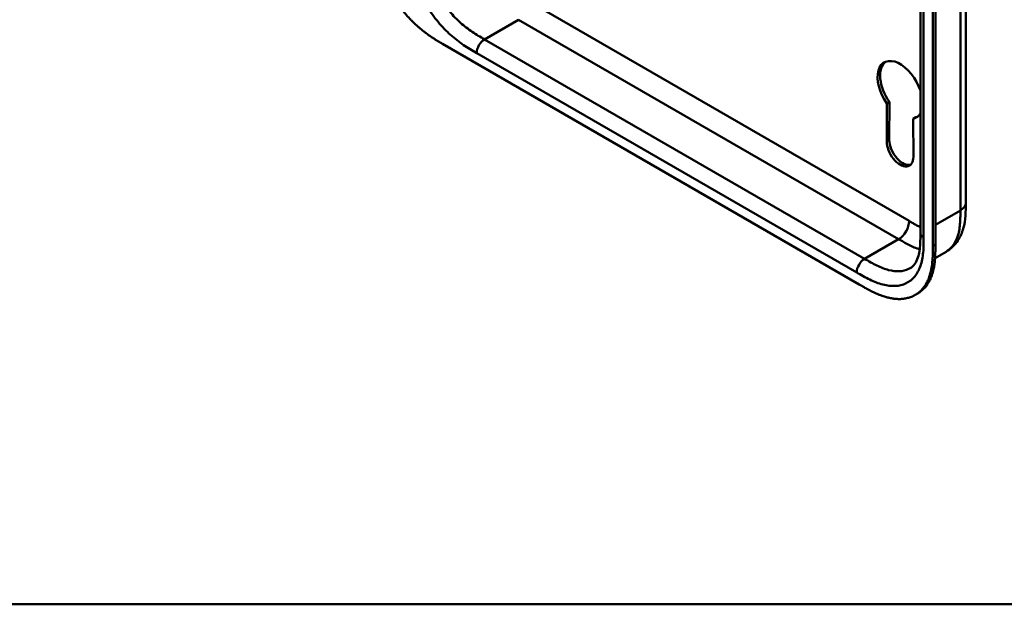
# Model space of a CAD drawing. Header units: millimetres. Extents: x 20 to 833, y 20 to 574.
# Tile 1 of 20: x 126 to 232, y 20 to 83. Entities that reach past the tile are written whole.
import ezdxf

# ---------------------------------------------------------------- set-up
doc = ezdxf.new("R2010")
doc.units = ezdxf.units.MM
doc.header["$LTSCALE"] = 2
for name, color, linetype, lineweight in [('Sichtbare Kanten(DIN)', 7, 'Continuous', 50), ('Sichtbare tangentiale Kanten(DIN)', 7, 'Continuous', 50), ('Skizziergeometrie(DIN)', 7, 'Continuous', 50)]:
    doc.layers.add(name, color=color, linetype=linetype, lineweight=lineweight)

# ---------------------------------------------------------------- blocks, each defined once
blk = doc.blocks.new('Ränder Standardrahmen')
at = {"layer": 'Skizziergeometrie(DIN)', "flags": 128}
blk.add_lwpolyline([(10, 10), (10, 287), (410, 287), (410, 10), (10, 10)], dxfattribs=at)

msp = doc.modelspace()

# ---------------------------------------------------------------- linework, layer by layer
at = {"layer": 'Sichtbare Kanten(DIN)'}
for p, q in [((223.37, 60.033), (223.37, 121.901)), ((224.711, 58.645), (224.711, 121.167)), ((224.986, 121.325), (224.986, 58.804)), ((171.831, 80.428), (216.781, 54.476)), ((219.733, 69.913), (219.739, 74.017)), ((219.739, 74.017), (220.022, 74.18)), ((220.022, 74.18), (220.016, 70.077)), ((222.606, 72.356), (222.889, 72.52)), ((222.606, 72.356), (222.618, 68.251)), ((228.267, 63.299), (228.267, 63.299)), ((223.37, 60.033), (223.37, 60.033)), ((224.951, 57.336), (226.132, 58.018)), ((222.802, 53.358), (223.076, 53.516))]:
    msp.add_line(p, q, dxfattribs=at)
for centre, major_axis, start_param, end_param in [((221.176, 75.454), (-1.72, 2.979), 4.3733644, 8.0074616), ((221.459, 75.617), (-1.72, 2.979), 0.0823146, 1.7242763), ((221.176, 75.454), (1.72, -2.979), 6.1264475, 6.6222098), ((221.459, 75.617), (1.72, -2.979), 6.1264475, 6.2008707), ((221.176, 69.078), (1.02, -1.767), 3.9253982, 7.0719811), ((221.459, 69.241), (1.02, -1.767), 3.9253982, 6.1440888)]:
    msp.add_ellipse(centre, major_axis=major_axis, ratio=0.5773503, start_param=start_param, end_param=end_param, dxfattribs=at)
for points, knots in [([(228.267, 125.167), (228.267, 114.281), (228.267, 103.394), (228.267, 82.771), (228.267, 73.035), (228.267, 63.299)], [0, 0, 0, 0, 10, 10, 18.9431405, 18.9431405, 18.9431405, 18.9431405]), ([(164.183, 93.591), (164.183, 93.41), (164.183, 93.046), (164.192, 92.578), (164.214, 92.1), (164.243, 91.708), (164.299, 91.206), (164.359, 90.795), (164.458, 90.27), (164.556, 89.841), (164.703, 89.297), (164.841, 88.857), (165.038, 88.302), (165.216, 87.855), (165.463, 87.298), (165.679, 86.855), (165.971, 86.306), (166.221, 85.873), (166.553, 85.343), (166.833, 84.929), (167.199, 84.427), (167.503, 84.04), (167.894, 83.576), (168.216, 83.222), (168.626, 82.802), (168.96, 82.484), (169.381, 82.112), (169.721, 81.834), (170.146, 81.509), (170.487, 81.268), (170.91, 80.985), (171.332, 80.721), (171.665, 80.525), (171.831, 80.428)], [0.02325842, 0.02325842, 0.02325842, 0.02325842, 0.06395557, 0.10465272, 0.12500129, 0.16569844, 0.18604701, 0.22674416, 0.24709273, 0.28778988, 0.30813845, 0.3488356, 0.36918417, 0.40988132, 0.43022989, 0.47092704, 0.49127561, 0.53197276, 0.55232133, 0.59301848, 0.61336705, 0.6540642, 0.67441277, 0.71510992, 0.73545849, 0.77615564, 0.79650421, 0.83720136, 0.85754993, 0.89824708, 0.91859565, 0.9592928, 0.99998994, 0.99998994, 0.99998994, 0.99998994]), ([(228.267, 63.299), (228.267, 62.396), (228.253, 61.42), (227.868, 60.071), (227.678, 59.634), (227.096, 58.747), (226.648, 58.316), (226.132, 58.018)], [0, 0, 0, 0, 0.8314943, 0.8314943, 1.2497137, 1.2497137, 1.7828669, 1.7828669, 1.7828669, 1.7828669]), ([(222.254, 56.239), (222.443, 56.349), (222.613, 56.501), (222.894, 56.898), (223.011, 57.129), (223.238, 57.814), (223.319, 58.337), (223.369, 59.266), (223.37, 59.646), (223.37, 60.033)], [0, 0, 0, 0, 0.4542191, 0.4542191, 0.8342826, 0.8342826, 1.3971655, 1.3971655, 1.7532148, 1.7532148, 1.7532148, 1.7532148]), ([(216.781, 54.476), (216.95, 54.379), (217.247, 54.207), (217.59, 54.018), (217.848, 53.88), (218.02, 53.791), (218.236, 53.684), (218.409, 53.603), (218.625, 53.505), (218.797, 53.431), (219.056, 53.328), (219.314, 53.235), (219.655, 53.129), (219.908, 53.063), (220.16, 53.01), (220.326, 52.981), (220.572, 52.946), (220.815, 52.925), (221.172, 52.916), (221.48, 52.935), (221.852, 52.993), (222.138, 53.065), (222.479, 53.19), (222.739, 53.315), (223.044, 53.506), (223.273, 53.685), (223.537, 53.94), (223.731, 54.17), (223.927, 54.456), (224.045, 54.661), (224.153, 54.878), (224.22, 55.028), (224.298, 55.222), (224.354, 55.383), (224.418, 55.589), (224.464, 55.759), (224.526, 56.019), (224.578, 56.288), (224.631, 56.658), (224.659, 56.941), (224.681, 57.229), (224.691, 57.423), (224.701, 57.666), (224.706, 57.862), (224.71, 58.107), (224.711, 58.352), (224.711, 58.548), (224.711, 58.645)], [0.00000945, 0.00000945, 0.00000945, 0.00000945, 0.04167564, 0.07292528, 0.08334182, 0.10417491, 0.11459146, 0.13542455, 0.1458411, 0.16667419, 0.17709074, 0.20834038, 0.22917347, 0.26042311, 0.27083965, 0.29167275, 0.30208929, 0.33333893, 0.35417202, 0.39583821, 0.4166713, 0.45833749, 0.47917058, 0.52083676, 0.54166985, 0.58333604, 0.60416913, 0.64583532, 0.66666841, 0.69791805, 0.70833459, 0.72916769, 0.73958423, 0.76041733, 0.77083387, 0.79166696, 0.80208351, 0.83333315, 0.85416624, 0.88541588, 0.89583243, 0.91666552, 0.92708206, 0.94791516, 0.9583317, 0.9791648, 0.99999789, 0.99999789, 0.99999789, 0.99999789]), ([(224.986, 58.804), (224.986, 58.706), (224.985, 58.511), (224.984, 58.266), (224.98, 58.021), (224.975, 57.825), (224.966, 57.581), (224.955, 57.387), (224.934, 57.1), (224.905, 56.816), (224.852, 56.446), (224.8, 56.178), (224.739, 55.917), (224.693, 55.748), (224.628, 55.541), (224.572, 55.381), (224.495, 55.187), (224.428, 55.037), (224.32, 54.82), (224.201, 54.614), (224.005, 54.328), (223.812, 54.098), (223.547, 53.843), (223.32, 53.665), (223.138, 53.552), (223.076, 53.516)], [-0.99999789, -0.99999789, -0.99999789, -0.99999789, -0.9791648, -0.9583317, -0.94791516, -0.92708206, -0.91666552, -0.89583243, -0.88541588, -0.85416624, -0.83333315, -0.80208351, -0.79166696, -0.77083387, -0.76041733, -0.73958423, -0.72916769, -0.70833459, -0.69791805, -0.66666841, -0.64583532, -0.60416913, -0.58333604, -0.54166985, -0.5212127, -0.5212127, -0.5212127, -0.5212127])]:
    msp.add_open_spline(points, degree=3, knots=knots, dxfattribs=at)
at = {"layer": 'Sichtbare tangentiale Kanten(DIN)'}
for p, q in [((223.721, 121.412), (223.721, 59.543)), ((181.164, 85.001), (222.155, 61.335)), ((180.033, 83.041), (176.356, 80.918)), ((180.033, 83.041), (221.023, 59.375)), ((176.356, 80.918), (217.346, 57.252)), ((216.498, 55.783), (175.507, 79.449)), ((219.733, 69.913), (220.016, 70.077)), ((224.986, 60.927), (227.681, 62.483)), ((221.023, 59.375), (217.346, 57.252)), ((224.711, 58.645), (224.986, 58.804))]:
    msp.add_line(p, q, dxfattribs=at)
for points, degree in [([(227.681, 62.483), (227.681, 93.417), (227.681, 124.351)], 2), ([(176.356, 80.918), (175.887, 80.648), (175.507, 79.99), (175.507, 79.449)], 3), ([(227.681, 62.483), (228.072, 62.708), (228.267, 63.004), (228.267, 63.299)], 3), ([(222.155, 61.335), (222.155, 60.613), (221.648, 59.736), (221.023, 59.375)], 3), ([(223.37, 60.033), (223.37, 59.856), (223.487, 59.679), (223.721, 59.543)], 3), ([(217.346, 57.252), (216.878, 56.982), (216.498, 56.324), (216.498, 55.783)], 3)]:
    msp.add_open_spline(points, degree=degree, dxfattribs=at)
for points, knots in [([(175.507, 79.449), (175.28, 79.58), (174.814, 79.849), (174.1, 80.299), (173.387, 80.811), (172.448, 81.588), (171.323, 82.752), (170.138, 84.407), (169.195, 86.236), (168.675, 87.799), (168.43, 89.015), (168.324, 89.9), (168.284, 90.751), (168.284, 91.289), (168.284, 91.55)], [0, 0, 0, 0, 0.2435028, 0.4870041, 0.7305055, 0.9740068, 1.4610095, 1.9480122, 2.4350149, 2.9220176, 3.1655189, 3.4090202, 3.6525216, 3.8960229, 3.8960229, 3.8960229, 3.8960229]), ([(169.981, 91.55), (169.981, 91.289), (169.982, 90.771), (170.019, 89.997), (170.112, 89.219), (170.323, 88.173), (170.764, 86.848), (171.565, 85.294), (172.578, 83.878), (173.55, 82.872), (174.375, 82.188), (175.016, 81.727), (175.677, 81.311), (176.128, 81.05), (176.356, 80.918)], [0, 0, 0, 0, 0.2435013, 0.4870027, 0.730504, 0.9740054, 1.4610081, 1.9480107, 2.4350134, 2.9220161, 3.1655175, 3.4090188, 3.6525201, 3.8960223, 3.8960223, 3.8960223, 3.8960223]), ([(226.132, 58.018), (226.225, 58.071), (226.314, 58.131), (226.398, 58.196), (226.555, 58.317), (226.699, 58.458), (226.827, 58.617), (226.956, 58.777), (227.07, 58.956), (227.168, 59.15), (227.266, 59.344), (227.348, 59.554), (227.415, 59.774), (227.481, 59.994), (227.532, 60.222), (227.57, 60.458), (227.607, 60.686), (227.633, 60.922), (227.65, 61.166), (227.665, 61.391), (227.674, 61.622), (227.678, 61.856), (227.681, 62.066), (227.681, 62.278), (227.681, 62.483)], [1.9227952, 1.9227952, 1.9227952, 1.9227952, 2.0593731, 2.0593731, 2.0593731, 2.3134297, 2.3134297, 2.3134297, 2.5682979, 2.5682979, 2.5682979, 2.8218991, 2.8218991, 2.8218991, 3.0746122, 3.0746122, 3.0746122, 3.3175525, 3.3175525, 3.3175525, 3.5408138, 3.5408138, 3.5408138, 3.7412926, 3.7412926, 3.7412926, 3.7412926]), ([(222.155, 61.335), (222.201, 61.308), (222.247, 61.281), (222.294, 61.255), (222.419, 61.182), (222.544, 61.111), (222.669, 61.041), (222.712, 61.017), (222.755, 60.993), (222.798, 60.969), (222.82, 60.957), (222.842, 60.945), (222.863, 60.933), (222.885, 60.922), (222.906, 60.91), (222.929, 60.898), (223.016, 60.85), (223.1, 60.807), (223.186, 60.762), (223.188, 60.761), (223.19, 60.76), (223.192, 60.759), (223.252, 60.729), (223.311, 60.699), (223.37, 60.671)], [0, 0, 0, 0, 0.04906706, 0.04906706, 0.04906706, 0.18187248, 0.18187248, 0.18187248, 0.22758223, 0.22758223, 0.22758223, 0.25043765, 0.25043765, 0.25043765, 0.27329306, 0.27329306, 0.27329306, 0.36255255, 0.36255255, 0.36255255, 0.36471473, 0.36471473, 0.36471473, 0.42659467, 0.42659467, 0.42659467, 0.42659467]), ([(223.721, 59.543), (223.721, 59.282), (223.721, 58.745), (223.681, 57.94), (223.575, 57.177), (223.33, 56.244), (222.81, 55.281), (221.868, 54.541), (220.682, 54.255), (219.557, 54.39), (218.619, 54.696), (217.905, 55.008), (217.192, 55.382), (216.726, 55.651), (216.498, 55.783)], [18.388359, 18.388359, 18.388359, 18.388359, 18.6318621, 18.8753634, 19.1188646, 19.3623659, 19.8493685, 20.336371, 20.8233735, 21.3103761, 21.5538774, 21.7973786, 22.0408799, 22.2843826, 22.2843826, 22.2843826, 22.2843826]), ([(221.023, 59.375), (221.199, 59.274), (221.377, 59.171), (221.743, 58.966), (221.932, 58.863), (222.32, 58.665), (222.518, 58.571), (222.908, 58.403), (223.101, 58.329), (223.291, 58.267)], [0, 0, 0, 0, 0.17976662, 0.17976662, 0.3715093, 0.3715093, 0.5761128, 0.5761128, 0.78097548, 0.78097548, 0.78097548, 0.78097548]), ([(217.346, 57.252), (217.574, 57.121), (218.026, 56.861), (218.687, 56.514), (219.327, 56.234), (220.153, 55.966), (221.124, 55.85), (221.857, 56.028), (222.204, 56.211), (222.254, 56.239)], [18.3883596, 18.3883596, 18.3883596, 18.3883596, 18.6318617, 18.875363, 19.1188643, 19.3623656, 19.8493681, 20.3363707, 20.4193026, 20.4193026, 20.4193026, 20.4193026])]:
    msp.add_open_spline(points, degree=3, knots=knots, dxfattribs=at)

# ---------------------------------------------------------------- block references
at = {"xscale": 2, "yscale": 2, "zscale": 2}
msp.add_blockref('Ränder Standardrahmen', (0, 0), dxfattribs=at)

doc.saveas('drawing.dxf')
